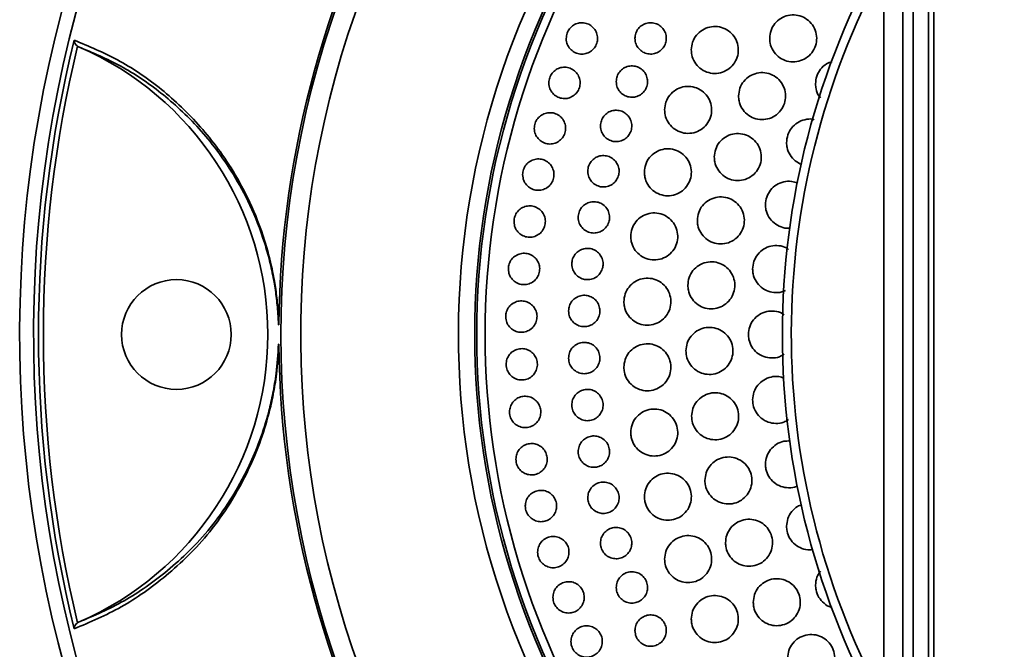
# Model space of a CAD drawing. Header units: millimetres. Extents: x 0 to 840, y -1 to 594.
# Tile 28 of 47: x 374 to 383, y 133 to 139. Entities that reach past the tile are written whole.
import ezdxf

# ---------------------------------------------------------------- set-up
doc = ezdxf.new("R2010")
doc.units = ezdxf.units.MM
doc.layers.get('0').update_dxf_attribs({"lineweight": 18})

msp = doc.modelspace()

# ---------------------------------------------------------------- linework, layer by layer
at = {"color": 8, "linetype": 'Continuous', "lineweight": 35}
for p, q in [((382.4583, 141.9503), (382.4583, 130.3503)), ((382.1793, 140.9652), (382.1793, 131.3355)), ((382.3602, 140.1947), (382.3602, 130.4307)), ((382.1779, 139.5338), (382.1779, 131.3654))]:
    msp.add_line(p, q, dxfattribs=at)
at = {"color": 7, "linetype": 'Continuous', "lineweight": 35}
for p, q in [((382.6063, 141.9503), (382.6063, 130.3503)), ((382.6566, 141.9503), (382.6566, 130.3503)), ((382.6066, 141.9003), (382.6066, 130.4003)), ((382.1773, 140.9456), (382.1773, 131.3551)), ((374.4701, 138.9046), (374.4606, 138.9098)), ((374.4606, 133.3908), (374.4701, 133.3961))]:
    msp.add_line(p, q, dxfattribs=at)
msp.add_circle((375.406, 136.1503), 0.525, dxfattribs=at)
for centre, radius, start, end in [((385.906, 136.1503), 9.5, 52.23356, 307.84841), ((385.906, 136.1503), 9.52, 120.56526, 179.43474), ((385.906, 136.1503), 7.625, 76.82653, 283.17347), ((385.906, 136.1503), 7.545, 78.36964, 281.63036), ((385.906, 136.1503), 12, 150, 307.58453), ((388.7063, 136.1503), 7.5, 150.52015, 209.47985), ((385.906, 136.1503), 11.82, 166.20743, 193.79257), ((385.906, 136.1503), 11.7734, 166.44463, 193.55537), ((373.281, 136.1503), 3, 293.35181, 66.64819), ((376.3869, 136.2396), 0.00464, 96.06582, 144.80967), ((376.3869, 136.061), 0.00464, 215.19033, 263.93418), ((385.906, 136.1503), 9.52, 180.56526, 239.43474)]:
    msp.add_arc(centre, radius, start, end, dxfattribs=at)
at = {"color": 8, "linetype": 'Continuous', "lineweight": 35}
for centre, radius, start, end in [((385.906, 136.1503), 7.6449, 76.44322, 283.55678), ((385.906, 136.1503), 9.3106, 135, 306.20358), ((385.906, 136.1503), 11.8667, 150, 306.74014), ((385.906, 136.1503), 7.8, 135, 286.53356), ((388.7063, 136.1503), 7.4141, 151.71601, 207.97895)]:
    msp.add_arc(centre, radius, start, end, dxfattribs=at)
at = {"color": 7, "linetype": 'Continuous', "lineweight": 35}
for points, knots in [([(381.085, 138.9866), (381.0876, 139.0119), (381.0929, 139.0624), (381.132, 139.1295), (381.1894, 139.1803), (381.2607, 139.2092), (381.3376, 139.2128), (381.4114, 139.1909), (381.4738, 139.1457), (381.5177, 139.0823), (381.5381, 139.008), (381.5328, 138.9312), (381.5024, 138.8605), (381.4503, 138.8039), (381.3824, 138.7677), (381.3064, 138.7559), (381.2307, 138.77), (381.1639, 138.8084), (381.1138, 138.8668), (381.0882, 138.9297), (381.0859, 138.9708), (381.085, 138.9866)], [0, 0, 0, 0, 0.0757, 0.151401, 0.227078, 0.302775, 0.378539, 0.454387, 0.530301, 0.606232, 0.682125, 0.757941, 0.833675, 0.909358, 0.985042, 1.060781, 1.136604, 1.212501, 1.288433, 1.364343, 1.411923, 1.411923, 1.411923, 1.411923]), ([(379.1373, 138.9843), (379.1389, 139.0012), (379.1422, 139.0348), (379.1678, 139.0797), (379.2057, 139.1139), (379.2531, 139.1336), (379.3043, 139.1365), (379.3536, 139.1224), (379.3956, 139.0926), (379.4252, 139.0506), (379.4393, 139.0011), (379.4362, 138.9499), (379.4163, 138.9026), (379.3819, 138.8646), (379.337, 138.84), (379.2864, 138.8318), (379.2358, 138.8407), (379.191, 138.8659), (379.1572, 138.9045), (379.1398, 138.9463), (379.138, 138.9738), (379.1373, 138.9843)], [0, 0, 0, 0, 0.0503954, 0.1007916, 0.1511783, 0.2016145, 0.2521439, 0.3027691, 0.3534523, 0.404128, 0.4547355, 0.5052433, 0.5556645, 0.6060489, 0.6564632, 0.7069613, 0.7575588, 0.80823, 0.8589153, 0.9095495, 0.9412822, 0.9412822, 0.9412822, 0.9412822]), ([(379.7957, 138.9856), (379.7974, 139.0024), (379.8009, 139.0361), (379.8268, 139.0808), (379.865, 139.1148), (379.9125, 139.1341), (379.9637, 139.1367), (380.0129, 139.1222), (380.0546, 139.0922), (380.084, 139.05), (380.0978, 139.0005), (380.0943, 138.9492), (380.0741, 138.9021), (380.0395, 138.8643), (379.9944, 138.84), (379.9437, 138.8321), (379.8933, 138.8413), (379.8486, 138.8668), (379.8151, 138.9057), (379.7979, 138.9476), (379.7963, 138.975), (379.7957, 138.9856)], [0, 0, 0, 0, 0.0504205, 0.1008417, 0.1512513, 0.2016975, 0.2522196, 0.3028238, 0.3534805, 0.404137, 0.4547403, 0.5052611, 0.5557061, 0.6061154, 0.6565448, 0.7070406, 0.7576208, 0.8082662, 0.8589291, 0.9095537, 0.9412822, 0.9412822, 0.9412822, 0.9412822]), ([(380.3349, 138.8749), (380.3375, 138.9001), (380.3426, 138.9506), (380.3814, 139.0178), (380.4386, 139.0689), (380.5098, 139.098), (380.5866, 139.102), (380.6605, 139.0804), (380.7231, 139.0354), (380.7673, 138.9722), (380.788, 138.898), (380.783, 138.8211), (380.7528, 138.7503), (380.701, 138.6935), (380.6333, 138.657), (380.5573, 138.645), (380.4816, 138.6588), (380.4145, 138.6969), (380.3643, 138.7551), (380.3384, 138.8179), (380.3359, 138.859), (380.3349, 138.8749)], [0, 0, 0, 0, 0.075664, 0.15133, 0.226976, 0.302663, 0.37844, 0.454321, 0.530272, 0.606228, 0.682123, 0.757917, 0.833615, 0.909263, 0.98493, 1.060676, 1.136526, 1.212461, 1.288423, 1.364343, 1.411923, 1.411923, 1.411923, 1.411923]), ([(374.4268, 138.9683), (374.5666, 138.91), (374.8462, 138.7933), (375.2426, 138.5288), (375.5537, 138.2399), (375.7866, 137.9601), (375.9527, 137.7163), (376.1118, 137.4274), (376.2278, 137.1342), (376.3014, 136.8738), (376.3392, 136.6991), (376.366, 136.5238), (376.3809, 136.3758), (376.3849, 136.2805), (376.3864, 136.2443)], [0, 0, 0, 0, 0.624307, 1.249031, 1.872661, 2.170525, 2.468283, 2.779171, 3.088903, 3.207861, 3.326614, 3.415888, 3.505001, 3.559648, 3.559648, 3.559648, 3.559648]), ([(374.4606, 138.9098), (374.4559, 138.9136), (374.4452, 138.9224), (374.433, 138.9418), (374.428, 138.9576), (374.4269, 138.967), (374.4268, 138.9682), (374.4268, 138.9683)], [0, 0, 0, 0, 0.01606549, 0.03683789, 0.06514558, 0.06915104, 0.06955191, 0.06955191, 0.06955191, 0.06955191]), ([(376.3831, 136.2423), (376.3816, 136.2778), (376.3777, 136.3713), (376.3629, 136.5163), (376.3364, 136.6881), (376.2992, 136.8591), (376.2264, 137.1146), (376.112, 137.4017), (375.9551, 137.6843), (375.7916, 137.9231), (375.5636, 138.1954), (375.2607, 138.4759), (374.8763, 138.733), (374.6055, 138.8474), (374.4701, 138.9046)], [0, 0, 0, 0, 0.052947, 0.13952, 0.226259, 0.342235, 0.458418, 0.762584, 1.067884, 1.361133, 1.654485, 2.260978, 2.868475, 3.475591, 3.475591, 3.475591, 3.475591]), ([(381.5241, 138.5494), (381.5264, 138.5747), (381.5311, 138.6254), (381.5698, 138.6922), (381.6217, 138.7419), (381.6643, 138.7567), (381.6829, 138.7631)], [0, 0, 0, 0, 0.0757054, 0.1514118, 0.2271007, 0.2859005, 0.2859005, 0.2859005, 0.2859005]), ([(378.9709, 138.5589), (378.9725, 138.5757), (378.9757, 138.6094), (379.0014, 138.6543), (379.0393, 138.6885), (379.0867, 138.7081), (379.1379, 138.7111), (379.1873, 138.6968), (379.2292, 138.667), (379.2588, 138.625), (379.2729, 138.5756), (379.2697, 138.5243), (379.2498, 138.4771), (379.2155, 138.4391), (379.1705, 138.4145), (379.1199, 138.4063), (379.0693, 138.4152), (379.0245, 138.4404), (378.9908, 138.4791), (378.9733, 138.5209), (378.9716, 138.5483), (378.9709, 138.5589)], [0, 0, 0, 0, 0.0503913, 0.1007825, 0.1511745, 0.201626, 0.2521746, 0.3028147, 0.3535019, 0.4041689, 0.4547585, 0.5052475, 0.5556566, 0.606042, 0.6564692, 0.7069857, 0.7576013, 0.8082798, 0.8589602, 0.9095786, 0.9412823, 0.9412823, 0.9412823, 0.9412823]), ([(379.6161, 138.5721), (379.6179, 138.589), (379.6213, 138.6226), (379.6472, 138.6674), (379.6853, 138.7014), (379.7328, 138.7208), (379.7841, 138.7234), (379.8333, 138.7089), (379.875, 138.6789), (379.9045, 138.6367), (379.9182, 138.5872), (379.9148, 138.536), (379.8947, 138.4888), (379.8601, 138.451), (379.8149, 138.4267), (379.7643, 138.4187), (379.7138, 138.4279), (379.6691, 138.4534), (379.6356, 138.4922), (379.6184, 138.5342), (379.6168, 138.5616), (379.6161, 138.5721)], [0, 0, 0, 0, 0.0504157, 0.1008319, 0.1512447, 0.2017038, 0.2522433, 0.3028614, 0.3535226, 0.4041722, 0.4547602, 0.5052639, 0.5556977, 0.6061067, 0.6565461, 0.7070587, 0.7576546, 0.8083082, 0.8589674, 0.9095788, 0.9412821, 0.9412821, 0.9412821, 0.9412821]), ([(380.7869, 138.4336), (380.7895, 138.4589), (380.7947, 138.5094), (380.8338, 138.5765), (380.8911, 138.6274), (380.9624, 138.6564), (381.0393, 138.6601), (381.1131, 138.6383), (381.1756, 138.5931), (381.2195, 138.5298), (381.2401, 138.4556), (381.2348, 138.3787), (381.2045, 138.308), (381.1525, 138.2513), (381.0847, 138.215), (381.0086, 138.2032), (380.933, 138.2172), (380.866, 138.2555), (380.8159, 138.3138), (380.7902, 138.3767), (380.7878, 138.4178), (380.7869, 138.4336)], [0, 0, 0, 0, 0.075688, 0.151376, 0.227053, 0.302769, 0.378561, 0.454435, 0.530361, 0.606286, 0.682155, 0.757942, 0.833653, 0.90933, 0.985028, 1.060794, 1.136645, 1.21256, 1.288491, 1.364382, 1.411923, 1.411923, 1.411923, 1.411923]), ([(381.571, 138.417), (381.5663, 138.4219), (381.5444, 138.4453), (381.5284, 138.4929), (381.5253, 138.5337), (381.5241, 138.5494)], [0, 0, 0, 0, 0.0203056, 0.0962292, 0.1437996, 0.1437996, 0.1437996, 0.1437996]), ([(380.0795, 138.301), (380.082, 138.3263), (380.0871, 138.3768), (380.1259, 138.444), (380.183, 138.4951), (380.2542, 138.5243), (380.3311, 138.5283), (380.405, 138.5067), (380.4676, 138.4617), (380.5118, 138.3985), (380.5326, 138.3243), (380.5276, 138.2475), (380.4975, 138.1767), (380.4457, 138.1198), (380.378, 138.0833), (380.302, 138.0713), (380.2262, 138.085), (380.1592, 138.1231), (380.1089, 138.1813), (380.083, 138.2441), (380.0805, 138.2852), (380.0795, 138.301)], [0, 0, 0, 0, 0.075654, 0.15131, 0.226961, 0.302672, 0.378482, 0.45439, 0.53035, 0.606294, 0.68216, 0.757922, 0.833598, 0.909244, 0.984931, 1.060708, 1.136589, 1.212539, 1.288495, 1.364391, 1.411923, 1.411923, 1.411923, 1.411923]), ([(378.8318, 138.1237), (378.8334, 138.1406), (378.8366, 138.1742), (378.8623, 138.2191), (378.9002, 138.2533), (378.9476, 138.273), (378.9989, 138.2759), (379.0482, 138.2616), (379.0901, 138.2318), (379.1197, 138.1898), (379.1338, 138.1403), (379.1306, 138.0891), (379.1107, 138.0418), (379.0763, 138.0039), (379.0313, 137.9793), (378.9807, 137.9711), (378.9302, 137.98), (378.8853, 138.0053), (378.8516, 138.044), (378.8342, 138.0858), (378.8324, 138.1132), (378.8318, 138.1237)], [0, 0, 0, 0, 0.0503892, 0.1007785, 0.1511769, 0.2016447, 0.2522131, 0.3028662, 0.3535544, 0.4042106, 0.4547819, 0.505253, 0.5556529, 0.6060409, 0.6564822, 0.7070186, 0.7576491, 0.8083338, 0.8590071, 0.9096085, 0.9412821, 0.9412821, 0.9412821, 0.9412821]), ([(379.4652, 138.1474), (379.4669, 138.1642), (379.4703, 138.1979), (379.4962, 138.2427), (379.5343, 138.2767), (379.5818, 138.2961), (379.633, 138.2988), (379.6823, 138.2843), (379.7241, 138.2543), (379.7535, 138.2121), (379.7673, 138.1626), (379.7639, 138.1114), (379.7438, 138.0642), (379.7092, 138.0264), (379.6641, 138.0021), (379.6134, 137.9941), (379.5629, 138.0033), (379.5182, 138.0287), (379.4847, 138.0675), (379.4675, 138.1094), (379.4659, 138.1368), (379.4652, 138.1474)], [0, 0, 0, 0, 0.0504132, 0.1008266, 0.1512444, 0.2017176, 0.2522746, 0.3029049, 0.3535685, 0.4042093, 0.454781, 0.5052683, 0.5556929, 0.6061036, 0.656555, 0.7070848, 0.7576955, 0.8083549, 0.8590085, 0.9096051, 0.9412821, 0.9412821, 0.9412821, 0.9412821]), ([(381.2464, 137.9865), (381.2488, 138.0118), (381.2536, 138.0624), (381.292, 138.1297), (381.349, 138.1815), (381.4197, 138.2094), (381.4775, 138.2172), (381.5067, 138.208), (381.5118, 138.2064)], [0, 0, 0, 0, 0.0757438, 0.1514881, 0.2272272, 0.3030005, 0.3788368, 0.3949231, 0.3949231, 0.3949231, 0.3949231]), ([(380.5551, 137.8497), (380.5576, 137.875), (380.5628, 137.9255), (380.6018, 137.9927), (380.6589, 138.0436), (380.7303, 138.0727), (380.8071, 138.0766), (380.881, 138.0548), (380.9435, 138.0097), (380.9876, 137.9465), (381.0082, 137.8722), (381.0031, 137.7954), (380.9728, 137.7247), (380.9209, 137.6679), (380.8531, 137.6315), (380.7771, 137.6196), (380.7014, 137.6335), (380.6344, 137.6717), (380.5842, 137.73), (380.5584, 137.7928), (380.556, 137.8339), (380.5551, 137.8497)], [0, 0, 0, 0, 0.075681, 0.151362, 0.227047, 0.302786, 0.378607, 0.454504, 0.530436, 0.606347, 0.68219, 0.757948, 0.833642, 0.90932, 0.985037, 1.060832, 1.136708, 1.212635, 1.288559, 1.364426, 1.411923, 1.411923, 1.411923, 1.411923]), ([(381.3913, 137.7778), (381.3698, 137.788), (381.3253, 137.8091), (381.2765, 137.8673), (381.2501, 137.9296), (381.2474, 137.9707), (381.2464, 137.9865)], [0, 0, 0, 0, 0.0709113, 0.1467536, 0.2225603, 0.2700327, 0.2700327, 0.2700327, 0.2700327]), ([(379.8854, 137.7036), (379.8879, 137.7288), (379.893, 137.7794), (379.9318, 137.8466), (379.9888, 137.8977), (380.0601, 137.927), (380.1369, 137.931), (380.2109, 137.9094), (380.2735, 137.8645), (380.3177, 137.8013), (380.3385, 137.7271), (380.3335, 137.6503), (380.3035, 137.5795), (380.2517, 137.5226), (380.184, 137.4861), (380.108, 137.474), (380.0322, 137.4877), (379.9651, 137.5258), (379.9148, 137.5839), (379.8889, 137.6467), (379.8864, 137.6878), (379.8854, 137.7036)], [0, 0, 0, 0, 0.075651, 0.151302, 0.226966, 0.302705, 0.378548, 0.454478, 0.530441, 0.606366, 0.682201, 0.757932, 0.833591, 0.909243, 0.984953, 1.060764, 1.136671, 1.212631, 1.288575, 1.364442, 1.411923, 1.411923, 1.411923, 1.411923]), ([(378.7205, 137.6806), (378.7222, 137.6975), (378.7254, 137.7312), (378.7511, 137.776), (378.789, 137.8102), (378.8365, 137.8298), (378.8877, 137.8327), (378.9371, 137.8185), (378.9789, 137.7886), (379.0085, 137.7466), (379.0225, 137.6971), (379.0193, 137.6459), (378.9994, 137.5987), (378.9651, 137.5607), (378.92, 137.5362), (378.8694, 137.5279), (378.8188, 137.5369), (378.774, 137.5622), (378.7403, 137.6009), (378.7229, 137.6427), (378.7212, 137.6701), (378.7205, 137.6806)], [0, 0, 0, 0, 0.0503899, 0.100779, 0.151187, 0.2016729, 0.2522594, 0.3029245, 0.3536116, 0.4042549, 0.4548067, 0.5052609, 0.5556532, 0.6060471, 0.6565045, 0.7070597, 0.7577056, 0.8083925, 0.8590563, 0.9096394, 0.9412822, 0.9412822, 0.9412822, 0.9412822]), ([(379.3436, 137.7133), (379.3453, 137.7302), (379.3487, 137.7638), (379.3746, 137.8086), (379.4126, 137.8427), (379.4601, 137.8621), (379.5114, 137.8648), (379.5607, 137.8504), (379.6024, 137.8204), (379.6319, 137.7782), (379.6457, 137.7288), (379.6423, 137.6776), (379.6223, 137.6304), (379.5877, 137.5925), (379.5426, 137.5682), (379.4919, 137.5601), (379.4414, 137.5693), (379.3967, 137.5947), (379.3632, 137.6335), (379.3459, 137.6754), (379.3443, 137.7028), (379.3436, 137.7133)], [0, 0, 0, 0, 0.0504127, 0.1008254, 0.1512511, 0.2017398, 0.2523131, 0.3029544, 0.3536183, 0.4042479, 0.4548027, 0.5052746, 0.555692, 0.6061066, 0.656572, 0.7071194, 0.7577432, 0.8084057, 0.8590517, 0.9096324, 0.9412821, 0.9412821, 0.9412821, 0.9412821]), ([(381.0445, 137.3922), (381.047, 137.4174), (381.0518, 137.468), (381.0904, 137.5354), (381.1473, 137.5868), (381.2183, 137.6158), (381.2908, 137.6218), (381.3338, 137.6063), (381.353, 137.5994)], [0, 0, 0, 0, 0.0756868, 0.1513735, 0.227068, 0.3028103, 0.3786191, 0.4393766, 0.4393766, 0.4393766, 0.4393766]), ([(379.2519, 137.272), (379.2536, 137.2888), (379.257, 137.3225), (379.2828, 137.3673), (379.3209, 137.4014), (379.3684, 137.4209), (379.4196, 137.4236), (379.4689, 137.4092), (379.5107, 137.3792), (379.5402, 137.3371), (379.554, 137.2876), (379.5507, 137.2364), (379.5306, 137.1892), (379.4961, 137.1513), (379.451, 137.127), (379.4003, 137.1189), (379.3498, 137.128), (379.3051, 137.1535), (379.2715, 137.1922), (379.2543, 137.2341), (379.2526, 137.2615), (379.2519, 137.272)], [0, 0, 0, 0, 0.0504147, 0.1008288, 0.1512636, 0.2017692, 0.2523587, 0.3030091, 0.35367, 0.4042873, 0.454825, 0.5052825, 0.5556948, 0.6061159, 0.6565964, 0.7071601, 0.7577962, 0.8084599, 0.859096, 0.9096602, 0.941282, 0.941282, 0.941282, 0.941282]), ([(380.3925, 137.2428), (380.3951, 137.2681), (380.4002, 137.3186), (380.439, 137.3858), (380.4962, 137.4369), (380.5675, 137.4661), (380.6443, 137.4701), (380.7183, 137.4483), (380.7808, 137.4033), (380.8249, 137.3401), (380.8456, 137.2659), (380.8406, 137.1891), (380.8104, 137.1183), (380.7586, 137.0615), (380.6909, 137.025), (380.6148, 137.013), (380.5391, 137.0268), (380.472, 137.065), (380.4218, 137.1232), (380.396, 137.186), (380.3935, 137.2271), (380.3925, 137.2428)], [0, 0, 0, 0, 0.075681, 0.151362, 0.22706, 0.302826, 0.378676, 0.454591, 0.530522, 0.606413, 0.682227, 0.757959, 0.833641, 0.909327, 0.985068, 1.060892, 1.136791, 1.212723, 1.288632, 1.364473, 1.411923, 1.411923, 1.411923, 1.411923]), ([(378.6376, 137.2314), (378.6393, 137.2482), (378.6425, 137.2819), (378.6683, 137.3268), (378.7062, 137.3609), (378.7536, 137.3806), (378.8049, 137.3834), (378.8542, 137.3691), (378.8961, 137.3392), (378.9257, 137.2972), (378.9396, 137.2477), (378.9364, 137.1965), (378.9165, 137.1493), (378.8821, 137.1114), (378.8371, 137.0869), (378.7864, 137.0786), (378.7359, 137.0877), (378.691, 137.113), (378.6574, 137.1517), (378.64, 137.1935), (378.6383, 137.2209), (378.6376, 137.2314)], [0, 0, 0, 0, 0.0503926, 0.1007844, 0.1512033, 0.2017077, 0.2523123, 0.3029866, 0.3536707, 0.4042989, 0.4548316, 0.50527, 0.5556576, 0.6060588, 0.6565332, 0.7071075, 0.7577655, 0.808454, 0.8591057, 0.9096702, 0.9412819, 0.9412819, 0.9412819, 0.9412819]), ([(381.2805, 137.1697), (381.2763, 137.169), (381.2473, 137.1636), (381.1919, 137.1783), (381.1249, 137.2143), (381.0743, 137.2728), (381.0482, 137.3353), (381.0456, 137.3764), (381.0445, 137.3922)], [0, 0, 0, 0, 0.0128411, 0.0887324, 0.1646575, 0.2405728, 0.3164389, 0.3639218, 0.3639218, 0.3639218, 0.3639218]), ([(379.7548, 137.0891), (379.7574, 137.1144), (379.7624, 137.1649), (379.8011, 137.2322), (379.8581, 137.2833), (379.9294, 137.3126), (380.0062, 137.3167), (380.0802, 137.2951), (380.1429, 137.2502), (380.1871, 137.1871), (380.2079, 137.1129), (380.203, 137.0361), (380.1729, 136.9653), (380.1212, 136.9084), (380.0536, 136.8718), (379.9775, 136.8596), (379.9017, 136.8733), (379.8346, 136.9114), (379.7843, 136.9695), (379.7584, 137.0323), (379.7558, 137.0733), (379.7548, 137.0891)], [0, 0, 0, 0, 0.075655, 0.151308, 0.22699, 0.30276, 0.378634, 0.454581, 0.530539, 0.606441, 0.682243, 0.757946, 0.833596, 0.90926, 0.984998, 1.060841, 1.136771, 1.212734, 1.288659, 1.364494, 1.411923, 1.411923, 1.411923, 1.411923]), ([(379.1906, 136.8254), (379.1923, 136.8423), (379.1956, 136.876), (379.2214, 136.9208), (379.2594, 136.9549), (379.3069, 136.9744), (379.3582, 136.9771), (379.4075, 136.9627), (379.4493, 136.9328), (379.4788, 136.8907), (379.4926, 136.8412), (379.4893, 136.79), (379.4693, 136.7428), (379.4348, 136.7049), (379.3897, 136.6805), (379.339, 136.6724), (379.2885, 136.6816), (379.2437, 136.707), (379.2102, 136.7457), (379.1929, 136.7876), (379.1912, 136.8149), (379.1906, 136.8254)], [0, 0, 0, 0, 0.0504188, 0.100837, 0.1512834, 0.2018057, 0.2524098, 0.3030674, 0.3537235, 0.4043268, 0.454847, 0.5052918, 0.5557013, 0.6061308, 0.656627, 0.7072078, 0.7578531, 0.8085158, 0.8591403, 0.9096876, 0.941282, 0.941282, 0.941282, 0.941282]), ([(380.922, 136.7766), (380.9245, 136.8019), (380.9294, 136.8525), (380.9681, 136.9198), (381.025, 136.971), (381.0964, 137.0007), (381.1725, 137.0038), (381.2322, 136.9905), (381.2587, 136.97), (381.2653, 136.965)], [0, 0, 0, 0, 0.0757157, 0.1514307, 0.2271659, 0.3029594, 0.3788188, 0.454723, 0.4794533, 0.4794533, 0.4794533, 0.4794533]), ([(378.5834, 136.7778), (378.585, 136.7946), (378.5883, 136.8283), (378.6141, 136.8732), (378.652, 136.9073), (378.6995, 136.9269), (378.7507, 136.9298), (378.8001, 136.9154), (378.8419, 136.8855), (378.8715, 136.8434), (378.8854, 136.794), (378.8822, 136.7428), (378.8622, 136.6956), (378.8278, 136.6577), (378.7828, 136.6332), (378.7321, 136.625), (378.6815, 136.634), (378.6367, 136.6594), (378.6031, 136.6981), (378.5858, 136.7399), (378.584, 136.7673), (378.5834, 136.7778)], [0, 0, 0, 0, 0.0503979, 0.1007942, 0.1512269, 0.2017508, 0.2523718, 0.303053, 0.3537309, 0.404343, 0.4548563, 0.5052809, 0.5556658, 0.6060774, 0.6565699, 0.7071624, 0.7578312, 0.8085178, 0.859156, 0.9097012, 0.941282, 0.941282, 0.941282, 0.941282]), ([(380.3015, 136.6212), (380.304, 136.6465), (380.3091, 136.697), (380.3478, 136.7643), (380.4049, 136.8154), (380.4762, 136.8447), (380.5531, 136.8488), (380.627, 136.8271), (380.6896, 136.7822), (380.7338, 136.719), (380.7546, 136.6449), (380.7496, 136.5681), (380.7196, 136.4973), (380.6678, 136.4404), (380.6001, 136.4038), (380.5241, 136.3917), (380.4483, 136.4054), (380.3812, 136.4435), (380.3309, 136.5017), (380.305, 136.5644), (380.3025, 136.6054), (380.3015, 136.6212)], [0, 0, 0, 0, 0.075688, 0.151374, 0.227091, 0.302886, 0.378762, 0.454689, 0.530612, 0.60648, 0.682265, 0.757975, 0.833651, 0.909351, 0.985119, 1.060971, 1.136888, 1.212818, 1.288708, 1.36452, 1.411923, 1.411923, 1.411923, 1.411923]), ([(381.2357, 136.5726), (381.2304, 136.5696), (381.2033, 136.5538), (381.1445, 136.5487), (381.0694, 136.5608), (381.0021, 136.5992), (380.9517, 136.6571), (380.9257, 136.7198), (380.9231, 136.7608), (380.922, 136.7766)], [0, 0, 0, 0, 0.0183044, 0.094149, 0.170047, 0.2459627, 0.3218516, 0.3976814, 0.4451146, 0.4451146, 0.4451146, 0.4451146]), ([(379.6892, 136.4644), (379.6917, 136.4897), (379.6967, 136.5402), (379.7354, 136.6075), (379.7924, 136.6587), (379.8637, 136.688), (379.9405, 136.6922), (380.0145, 136.6706), (380.0772, 136.6257), (380.1214, 136.5625), (380.1422, 136.4884), (380.1373, 136.4116), (380.1074, 136.3408), (380.0556, 136.2839), (379.988, 136.2472), (379.912, 136.2351), (379.8361, 136.2487), (379.769, 136.2868), (379.7187, 136.3449), (379.6927, 136.4076), (379.6902, 136.4486), (379.6892, 136.4644)], [0, 0, 0, 0, 0.075664, 0.151327, 0.227032, 0.302835, 0.378736, 0.454695, 0.530642, 0.606515, 0.682285, 0.757965, 0.833612, 0.909293, 0.985063, 1.060937, 1.136884, 1.212842, 1.288744, 1.364546, 1.411923, 1.411923, 1.411923, 1.411923]), ([(379.1598, 136.3757), (379.1615, 136.3926), (379.1648, 136.4263), (379.1906, 136.4711), (379.2286, 136.5052), (379.2761, 136.5248), (379.3274, 136.5275), (379.3767, 136.5131), (379.4185, 136.4832), (379.448, 136.4411), (379.4619, 136.3917), (379.4586, 136.3405), (379.4386, 136.2933), (379.4041, 136.2554), (379.359, 136.2309), (379.3084, 136.2228), (379.2578, 136.2319), (379.213, 136.2573), (379.1795, 136.296), (379.1622, 136.3379), (379.1605, 136.3652), (379.1598, 136.3757)], [0, 0, 0, 0, 0.050425, 0.100849, 0.1513087, 0.2018484, 0.2524671, 0.3031283, 0.3537779, 0.4043656, 0.4548689, 0.5053025, 0.5557115, 0.6061514, 0.6566644, 0.7072608, 0.757914, 0.8085738, 0.8591847, 0.9097147, 0.9412821, 0.9412821, 0.9412821, 0.9412821]), ([(378.558, 136.3217), (378.5597, 136.3385), (378.563, 136.3722), (378.5887, 136.417), (378.6267, 136.4512), (378.6742, 136.4708), (378.7255, 136.4736), (378.7748, 136.4592), (378.8166, 136.4293), (378.8462, 136.3872), (378.86, 136.3378), (378.8568, 136.2866), (378.8368, 136.2394), (378.8024, 136.2014), (378.7573, 136.177), (378.7067, 136.1688), (378.6561, 136.1779), (378.6113, 136.2033), (378.5777, 136.242), (378.5604, 136.2838), (378.5587, 136.3112), (378.558, 136.3217)], [0, 0, 0, 0, 0.0504053, 0.1008091, 0.1512558, 0.2017994, 0.2524361, 0.3031218, 0.3537918, 0.4043864, 0.4548806, 0.505293, 0.5556776, 0.6061014, 0.6566131, 0.7072228, 0.7579005, 0.8085826, 0.8592052, 0.9097308, 0.9412817, 0.9412817, 0.9412817, 0.9412817]), ([(380.881, 136.1503), (380.8835, 136.1756), (380.8884, 136.2262), (380.9272, 136.2935), (380.9842, 136.3446), (381.0557, 136.3743), (381.1317, 136.3772), (381.1912, 136.364), (381.2176, 136.3436), (381.2239, 136.3387)], [0, 0, 0, 0, 0.0757231, 0.151445, 0.2271978, 0.3030159, 0.3788944, 0.4548027, 0.4788612, 0.4788612, 0.4788612, 0.4788612]), ([(380.2833, 135.9932), (380.2857, 136.0185), (380.2907, 136.069), (380.3294, 136.1364), (380.3864, 136.1876), (380.4577, 136.2169), (380.5346, 136.2211), (380.6086, 136.1995), (380.6712, 136.1546), (380.7155, 136.0915), (380.7363, 136.0174), (380.7314, 135.9406), (380.7015, 135.8698), (380.6498, 135.8129), (380.5821, 135.7762), (380.5061, 135.764), (380.4302, 135.7776), (380.3631, 135.8157), (380.3128, 135.8738), (380.2868, 135.9365), (380.2843, 135.9774), (380.2833, 135.9932)], [0, 0, 0, 0, 0.0757, 0.151399, 0.22714, 0.302964, 0.378862, 0.454795, 0.530704, 0.606545, 0.682301, 0.757994, 0.833672, 0.909391, 0.985188, 1.061066, 1.136994, 1.212916, 1.288782, 1.364564, 1.411923, 1.411923, 1.411923, 1.411923]), ([(381.2237, 135.9618), (381.209, 135.9527), (381.1727, 135.9302), (381.1034, 135.9216), (381.028, 135.9346), (380.9608, 135.9728), (380.9105, 136.0309), (380.8845, 136.0936), (380.882, 136.1346), (380.881, 136.1503)], [0, 0, 0, 0, 0.0517143, 0.1275528, 0.2034336, 0.279314, 0.3551524, 0.4309255, 0.4782987, 0.4782987, 0.4782987, 0.4782987]), ([(376.3864, 136.0564), (376.3864, 136.0563), (376.3833, 135.9579), (376.3692, 135.7883), (376.3339, 135.5736), (376.2819, 135.3464), (376.2049, 135.1046), (376.0802, 134.8143), (375.9212, 134.5253), (375.7259, 134.2537), (375.521, 134.0303), (375.2422, 133.7805), (374.8828, 133.5255), (374.5788, 133.3968), (374.4268, 133.3324)], [0, 0, 0, 0, 0.000249, 0.147897, 0.258889, 0.370136, 0.583256, 0.797003, 1.146655, 1.497591, 1.849615, 2.200756, 2.880273, 3.559952, 3.559952, 3.559952, 3.559952]), ([(374.4701, 133.3961), (374.6166, 133.4588), (374.9095, 133.5843), (375.2578, 133.8311), (375.5296, 134.0734), (375.7315, 134.292), (375.924, 134.558), (376.0808, 134.8413), (376.2039, 135.1257), (376.2798, 135.3624), (376.3313, 135.5852), (376.3661, 135.7953), (376.38, 135.9617), (376.3831, 136.0582), (376.3831, 136.0584)], [0, 0, 0, 0, 0.657542, 1.31494, 1.660777, 2.007461, 2.353092, 2.697491, 2.907019, 3.115927, 3.224348, 3.33251, 3.475696, 3.475936, 3.475936, 3.475936, 3.475936]), ([(378.5616, 135.8648), (378.5633, 135.8817), (378.5666, 135.9154), (378.5924, 135.9602), (378.6304, 135.9943), (378.6779, 136.0139), (378.7292, 136.0167), (378.7785, 136.0023), (378.8203, 135.9723), (378.8498, 135.9302), (378.8637, 135.8808), (378.8604, 135.8296), (378.8404, 135.7825), (378.806, 135.7445), (378.7609, 135.7201), (378.7102, 135.7119), (378.6596, 135.7211), (378.6148, 135.7465), (378.5813, 135.7852), (378.564, 135.827), (378.5623, 135.8543), (378.5616, 135.8648)], [0, 0, 0, 0, 0.0504147, 0.1008281, 0.1512912, 0.2018541, 0.2525046, 0.3031924, 0.3538519, 0.404428, 0.4549042, 0.5053064, 0.5556937, 0.6061307, 0.656662, 0.7072886, 0.7579715, 0.8086473, 0.8592531, 0.9097597, 0.9412818, 0.9412818, 0.9412818, 0.9412818]), ([(379.1598, 135.925), (379.1615, 135.9418), (379.1648, 135.9755), (379.1906, 136.0204), (379.2285, 136.0545), (379.276, 136.0741), (379.3273, 136.0769), (379.3767, 136.0625), (379.4185, 136.0326), (379.448, 135.9905), (379.4618, 135.9411), (379.4586, 135.8899), (379.4386, 135.8427), (379.4042, 135.8048), (379.3591, 135.7803), (379.3084, 135.7721), (379.2578, 135.7812), (379.2131, 135.8066), (379.1795, 135.8453), (379.1622, 135.8871), (379.1605, 135.9145), (379.1598, 135.925)], [0, 0, 0, 0, 0.0504333, 0.1008654, 0.1513389, 0.2018962, 0.2525273, 0.3031909, 0.3538315, 0.404403, 0.4548899, 0.5053142, 0.555725, 0.6061773, 0.656707, 0.707318, 0.7579772, 0.8086314, 0.8592274, 0.9097402, 0.941282, 0.941282, 0.941282, 0.941282]), ([(379.6892, 135.8363), (379.6917, 135.8615), (379.6966, 135.9121), (379.7353, 135.9794), (379.7923, 136.0306), (379.8636, 136.06), (379.9405, 136.0641), (380.0145, 136.0425), (380.0772, 135.9977), (380.1214, 135.9346), (380.1422, 135.8604), (380.1374, 135.7837), (380.1074, 135.7128), (380.0557, 135.6559), (379.9881, 135.6192), (379.912, 135.607), (379.8362, 135.6207), (379.769, 135.6587), (379.7187, 135.7168), (379.6928, 135.7795), (379.6902, 135.8205), (379.6892, 135.8363)], [0, 0, 0, 0, 0.07568, 0.151358, 0.22709, 0.302926, 0.378852, 0.454814, 0.530744, 0.606587, 0.682325, 0.757988, 0.833637, 0.909342, 0.985145, 1.061046, 1.137005, 1.212952, 1.288826, 1.364595, 1.411923, 1.411923, 1.411923, 1.411923]), ([(380.922, 135.5241), (380.9246, 135.5494), (380.9296, 135.5999), (380.9684, 135.6672), (381.0256, 135.7185), (381.0967, 135.747), (381.1665, 135.753), (381.207, 135.7385), (381.2235, 135.7325)], [0, 0, 0, 0, 0.0757082, 0.1514151, 0.2271617, 0.3029747, 0.3788393, 0.4313842, 0.4313842, 0.4313842, 0.4313842]), ([(379.1906, 135.4752), (379.1922, 135.4921), (379.1955, 135.5258), (379.2213, 135.5707), (379.2592, 135.6048), (379.3067, 135.6245), (379.358, 135.6273), (379.4074, 135.6129), (379.4492, 135.583), (379.4787, 135.541), (379.4926, 135.4916), (379.4894, 135.4404), (379.4695, 135.3932), (379.435, 135.3552), (379.3899, 135.3307), (379.3392, 135.3225), (379.2887, 135.3316), (379.2439, 135.357), (379.2103, 135.3957), (379.193, 135.4375), (379.1912, 135.4648), (379.1906, 135.4752)], [0, 0, 0, 0, 0.0504436, 0.1008856, 0.1513752, 0.2019484, 0.2525901, 0.3032537, 0.3538834, 0.4044378, 0.4549094, 0.5053265, 0.5557415, 0.6062076, 0.6567544, 0.707379, 0.7580421, 0.8086874, 0.859268, 0.9097641, 0.9412818, 0.9412818, 0.9412818, 0.9412818]), ([(378.5942, 135.4092), (378.5959, 135.426), (378.5992, 135.4597), (378.625, 135.5045), (378.6631, 135.5387), (378.7106, 135.5582), (378.7619, 135.561), (378.8112, 135.5465), (378.853, 135.5165), (378.8824, 135.4744), (378.8963, 135.425), (378.893, 135.3739), (378.873, 135.3267), (378.8385, 135.2888), (378.7934, 135.2643), (378.7427, 135.2562), (378.6921, 135.2654), (378.6473, 135.2908), (378.6138, 135.3296), (378.5966, 135.3714), (378.5949, 135.3987), (378.5942, 135.4092)], [0, 0, 0, 0, 0.0504263, 0.1008506, 0.1513323, 0.2019134, 0.2525754, 0.3032637, 0.3539103, 0.4044675, 0.4549262, 0.5053204, 0.5557124, 0.6061652, 0.6567153, 0.7073568, 0.7580445, 0.8087107, 0.859299, 0.9097866, 0.9412819, 0.9412819, 0.9412819, 0.9412819]), ([(380.338, 135.3673), (380.3404, 135.3926), (380.3453, 135.4432), (380.3839, 135.5106), (380.4409, 135.5619), (380.5122, 135.5913), (380.5891, 135.5955), (380.6631, 135.574), (380.7258, 135.5292), (380.7701, 135.4662), (380.791, 135.3921), (380.7862, 135.3153), (380.7564, 135.2445), (380.7047, 135.1874), (380.6371, 135.1507), (380.561, 135.1384), (380.4852, 135.152), (380.418, 135.19), (380.3676, 135.248), (380.3416, 135.3106), (380.339, 135.3516), (380.338, 135.3673)], [0, 0, 0, 0, 0.075719, 0.151435, 0.227203, 0.303055, 0.378971, 0.454902, 0.530792, 0.606604, 0.682334, 0.758016, 0.833702, 0.909445, 0.985271, 1.061172, 1.137104, 1.213012, 1.288851, 1.364604, 1.411923, 1.411923, 1.411923, 1.411923]), ([(379.7548, 135.2115), (379.7573, 135.2368), (379.7622, 135.2874), (379.8009, 135.3547), (379.8579, 135.406), (379.9292, 135.4354), (380.0061, 135.4395), (380.0801, 135.418), (380.1428, 135.3731), (380.187, 135.31), (380.2079, 135.2359), (380.203, 135.1592), (380.1731, 135.0883), (380.1214, 135.0314), (380.0538, 134.9947), (379.9777, 134.9824), (379.9019, 134.9961), (379.8347, 135.0341), (379.7844, 135.0922), (379.7584, 135.1549), (379.7558, 135.1958), (379.7548, 135.2115)], [0, 0, 0, 0, 0.075701, 0.1514, 0.227163, 0.30303, 0.378974, 0.454934, 0.530841, 0.606651, 0.682361, 0.758012, 0.833672, 0.909404, 0.98524, 1.061165, 1.137128, 1.213058, 1.288901, 1.364639, 1.411922, 1.411922, 1.411922, 1.411922]), ([(381.2656, 135.3357), (381.2505, 135.3264), (381.2138, 135.3037), (381.1441, 135.295), (381.0687, 135.3082), (381.0016, 135.3465), (380.9514, 135.4046), (380.9255, 135.4673), (380.923, 135.5083), (380.922, 135.5241)], [0, 0, 0, 0, 0.0529536, 0.1288156, 0.2047039, 0.280575, 0.3563915, 0.4321414, 0.4794788, 0.4794788, 0.4794788, 0.4794788]), ([(379.2519, 135.0287), (379.2536, 135.0455), (379.2568, 135.0792), (379.2826, 135.1241), (379.3205, 135.1583), (379.368, 135.178), (379.4193, 135.1808), (379.4687, 135.1665), (379.5105, 135.1366), (379.54, 135.0945), (379.5539, 135.0452), (379.5508, 134.994), (379.5309, 134.9468), (379.4965, 134.9088), (379.4514, 134.8843), (379.4007, 134.8761), (379.3501, 134.8851), (379.3053, 134.9105), (379.2717, 134.9491), (379.2544, 134.9909), (379.2526, 135.0182), (379.2519, 135.0287)], [0, 0, 0, 0, 0.0504554, 0.100909, 0.1514148, 0.2020049, 0.2526549, 0.3033162, 0.3539332, 0.4044703, 0.4549275, 0.5053397, 0.5557611, 0.6062417, 0.6568062, 0.7074425, 0.7581062, 0.8087421, 0.859306, 0.9097858, 0.9412815, 0.9412815, 0.9412815, 0.9412815]), ([(378.6557, 134.9565), (378.6573, 134.9733), (378.6607, 135.007), (378.6865, 135.0519), (378.7246, 135.086), (378.7721, 135.1055), (378.8234, 135.1082), (378.8728, 135.0937), (378.9145, 135.0637), (378.9439, 135.0216), (378.9577, 134.9722), (378.9544, 134.9211), (378.9344, 134.8739), (378.8999, 134.836), (378.8548, 134.8116), (378.804, 134.8035), (378.7534, 134.8127), (378.7087, 134.8381), (378.6752, 134.8769), (378.658, 134.9187), (378.6563, 134.946), (378.6557, 134.9565)], [0, 0, 0, 0, 0.0504397, 0.100877, 0.1513764, 0.2019762, 0.252648, 0.3033335, 0.353966, 0.4045039, 0.4549466, 0.5053351, 0.5557344, 0.6062044, 0.6567736, 0.7074285, 0.7581172, 0.8087722, 0.8593419, 0.9098115, 0.9412821, 0.9412821, 0.9412821, 0.9412821]), ([(381.0445, 134.9085), (381.0471, 134.9338), (381.0522, 134.9843), (381.0911, 135.0517), (381.1483, 135.1022), (381.2149, 135.1315), (381.2605, 135.1309), (381.2807, 135.1307)], [0, 0, 0, 0, 0.0757155, 0.1514293, 0.2271884, 0.3030121, 0.3634581, 0.3634581, 0.3634581, 0.3634581]), ([(380.465, 134.752), (380.4674, 134.7773), (380.4722, 134.8279), (380.5108, 134.8954), (380.5677, 134.9467), (380.6389, 134.9763), (380.7158, 134.9806), (380.7899, 134.9591), (380.8526, 134.9144), (380.897, 134.8514), (380.9179, 134.7774), (380.9133, 134.7006), (380.8835, 134.6297), (380.8319, 134.5726), (380.7643, 134.5358), (380.6882, 134.5234), (380.6124, 134.5369), (380.5452, 134.5748), (380.4948, 134.6328), (380.4687, 134.6954), (380.466, 134.7363), (380.465, 134.752)], [0, 0, 0, 0, 0.075741, 0.15148, 0.227277, 0.303155, 0.379083, 0.455005, 0.530871, 0.606654, 0.682362, 0.758039, 0.833739, 0.90951, 0.985365, 1.061282, 1.137212, 1.2131, 1.288909, 1.364638, 1.411923, 1.411923, 1.411923, 1.411923]), ([(381.3524, 134.7007), (381.3488, 134.6987), (381.3231, 134.6841), (381.2659, 134.68), (381.191, 134.6923), (381.1238, 134.731), (381.0737, 134.7891), (381.048, 134.8518), (381.0455, 134.8928), (381.0445, 134.9085)], [0, 0, 0, 0, 0.0126606, 0.0885869, 0.1645229, 0.2404249, 0.3162641, 0.3920397, 0.4393772, 0.4393772, 0.4393772, 0.4393772]), ([(379.8854, 134.5971), (379.8879, 134.6224), (379.8928, 134.673), (379.9314, 134.7403), (379.9884, 134.7916), (380.0597, 134.8211), (380.1366, 134.8252), (380.2107, 134.8037), (380.2733, 134.7588), (380.3176, 134.6958), (380.3384, 134.6217), (380.3336, 134.545), (380.3037, 134.4741), (380.2521, 134.4171), (380.1844, 134.3804), (380.1083, 134.3681), (380.0325, 134.3818), (379.9653, 134.4198), (379.915, 134.4778), (379.889, 134.5405), (379.8864, 134.5814), (379.8854, 134.5971)], [0, 0, 0, 0, 0.075727, 0.151451, 0.227247, 0.303142, 0.379099, 0.455049, 0.530929, 0.606706, 0.682392, 0.758038, 0.833715, 0.909477, 0.985344, 1.061288, 1.137248, 1.213156, 1.288966, 1.364676, 1.411922, 1.411922, 1.411922, 1.411922]), ([(379.3436, 134.5873), (379.3453, 134.6042), (379.3485, 134.6379), (379.3742, 134.6828), (379.4122, 134.7171), (379.4596, 134.7367), (379.5109, 134.7396), (379.5603, 134.7253), (379.6021, 134.6954), (379.6317, 134.6534), (379.6456, 134.604), (379.6425, 134.5529), (379.6226, 134.5056), (379.5882, 134.4676), (379.5431, 134.443), (379.4924, 134.4348), (379.4418, 134.4439), (379.397, 134.4692), (379.3634, 134.5079), (379.3461, 134.5496), (379.3443, 134.5769), (379.3436, 134.5873)], [0, 0, 0, 0, 0.0504689, 0.1009354, 0.1514583, 0.2020635, 0.2527203, 0.3033767, 0.3539795, 0.4044995, 0.4549441, 0.5053535, 0.5557833, 0.6062799, 0.6568611, 0.7075067, 0.7581694, 0.808794, 0.8593405, 0.9098057, 0.9412817, 0.9412817, 0.9412817, 0.9412817]), ([(378.7457, 134.5086), (378.7474, 134.5255), (378.7507, 134.5592), (378.7766, 134.604), (378.8146, 134.6381), (378.8622, 134.6576), (378.9135, 134.6603), (378.9629, 134.6458), (379.0046, 134.6157), (379.034, 134.5736), (379.0477, 134.5242), (379.0444, 134.4731), (379.0244, 134.4259), (378.9899, 134.388), (378.9447, 134.3636), (378.8939, 134.3556), (378.8434, 134.3648), (378.7986, 134.3903), (378.7652, 134.4291), (378.748, 134.4709), (378.7463, 134.4981), (378.7457, 134.5086)], [0, 0, 0, 0, 0.0504547, 0.100907, 0.1514252, 0.2020421, 0.2527222, 0.3034017, 0.3540183, 0.404537, 0.4549652, 0.5053506, 0.5557594, 0.6062468, 0.6568351, 0.707501, 0.7581878, 0.8088301, 0.8593802, 0.9098332, 0.9412816, 0.9412816, 0.9412816, 0.9412816]), ([(381.2464, 134.3142), (381.2489, 134.3396), (381.254, 134.3903), (381.2933, 134.4566), (381.3413, 134.503), (381.3788, 134.5161), (381.3925, 134.5208)], [0, 0, 0, 0, 0.0757434, 0.1514846, 0.2272744, 0.2703775, 0.2703775, 0.2703775, 0.2703775]), ([(380.6625, 134.1556), (380.6649, 134.181), (380.6696, 134.2316), (380.7081, 134.2991), (380.765, 134.3505), (380.8362, 134.3801), (380.9131, 134.3845), (380.9872, 134.3631), (381.05, 134.3185), (381.0944, 134.2556), (381.1154, 134.1816), (381.1109, 134.1048), (381.0812, 134.0338), (381.0296, 133.9767), (380.962, 133.9398), (380.886, 133.9273), (380.8101, 133.9408), (380.7429, 133.9786), (380.6924, 134.0365), (380.6663, 134.099), (380.6636, 134.1399), (380.6625, 134.1556)], [0, 0, 0, 0, 0.075767, 0.151532, 0.227358, 0.303258, 0.379191, 0.455099, 0.530938, 0.606692, 0.682384, 0.758062, 0.833783, 0.909582, 0.985462, 1.06139, 1.137312, 1.213176, 1.288955, 1.364662, 1.411922, 1.411922, 1.411922, 1.411922]), ([(381.4967, 134.0929), (381.4872, 134.091), (381.4528, 134.0843), (381.3922, 134.0992), (381.3255, 134.1363), (381.2754, 134.1949), (381.2497, 134.2575), (381.2473, 134.2985), (381.2464, 134.3142)], [0, 0, 0, 0, 0.028977, 0.1048896, 0.1807546, 0.2565528, 0.3322946, 0.379601, 0.379601, 0.379601, 0.379601]), ([(378.8639, 134.0673), (378.8656, 134.0842), (378.869, 134.1179), (378.8949, 134.1627), (378.933, 134.1968), (378.9805, 134.2163), (379.0319, 134.219), (379.0812, 134.2044), (379.1229, 134.1744), (379.1523, 134.1322), (379.166, 134.0828), (379.1626, 134.0317), (379.1426, 133.9845), (379.108, 133.9466), (379.0629, 133.9223), (379.0121, 133.9143), (378.9615, 133.9235), (378.9168, 133.949), (378.8834, 133.9878), (378.8662, 134.0296), (378.8646, 134.0569), (378.8639, 134.0673)], [0, 0, 0, 0, 0.0504709, 0.1009392, 0.1514772, 0.2021093, 0.2527942, 0.3034664, 0.3540662, 0.4045655, 0.454981, 0.5053656, 0.5557856, 0.606292, 0.6568979, 0.707573, 0.7582564, 0.8088839, 0.8594147, 0.9098521, 0.9412813, 0.9412813, 0.9412813, 0.9412813]), ([(379.4652, 134.1533), (379.4668, 134.1702), (379.47, 134.2039), (379.4957, 134.2488), (379.5337, 134.2831), (379.5812, 134.3028), (379.6325, 134.3056), (379.6819, 134.2913), (379.7237, 134.2615), (379.7532, 134.2195), (379.7672, 134.1701), (379.7641, 134.119), (379.7442, 134.0717), (379.7099, 134.0337), (379.6648, 134.0091), (379.614, 134.0009), (379.5634, 134.0099), (379.5186, 134.0352), (379.485, 134.0738), (379.4677, 134.1156), (379.4659, 134.1428), (379.4652, 134.1533)], [0, 0, 0, 0, 0.0504833, 0.1009646, 0.1515047, 0.2021233, 0.2527853, 0.3034347, 0.354022, 0.4045249, 0.4549583, 0.5053673, 0.5558075, 0.606321, 0.6569178, 0.7075715, 0.7582305, 0.8088418, 0.859371, 0.9098224, 0.9412818, 0.9412818, 0.9412818, 0.9412818]), ([(380.0795, 133.9997), (380.0819, 134.025), (380.0868, 134.0756), (380.1254, 134.143), (380.1824, 134.1943), (380.2537, 134.2237), (380.3307, 134.228), (380.4047, 134.2064), (380.4674, 134.1616), (380.5116, 134.0986), (380.5325, 134.0245), (380.5277, 133.9478), (380.4979, 133.8769), (380.4462, 133.8199), (380.3785, 133.7831), (380.3024, 133.7708), (380.2266, 133.7845), (380.1594, 133.8225), (380.1091, 133.8805), (380.0831, 133.9431), (380.0805, 133.984), (380.0795, 133.9997)], [0, 0, 0, 0, 0.075756, 0.151509, 0.227337, 0.303258, 0.37922, 0.455154, 0.531004, 0.606749, 0.682416, 0.758064, 0.833763, 0.909558, 0.985454, 1.06141, 1.13736, 1.213241, 1.289018, 1.364704, 1.411922, 1.411922, 1.411922, 1.411922]), ([(379.6161, 133.7286), (379.6177, 133.7454), (379.6209, 133.7792), (379.6466, 133.8241), (379.6845, 133.8584), (379.732, 133.8781), (379.7833, 133.881), (379.8327, 133.8667), (379.8746, 133.8369), (379.9041, 133.7949), (379.9181, 133.7456), (379.915, 133.6944), (379.8952, 133.6472), (379.8608, 133.6091), (379.8157, 133.5845), (379.765, 133.5762), (379.7144, 133.5852), (379.6696, 133.6105), (379.636, 133.6491), (379.6186, 133.6908), (379.6168, 133.7181), (379.6161, 133.7286)], [0, 0, 0, 0, 0.0504989, 0.1009956, 0.1515528, 0.2021844, 0.252848, 0.3034881, 0.3540592, 0.4045459, 0.45497, 0.5053808, 0.5558334, 0.606364, 0.6569753, 0.7076348, 0.7582884, 0.8088841, 0.8593965, 0.9098359, 0.9412816, 0.9412816, 0.9412816, 0.9412816]), ([(381.5241, 133.7513), (381.5263, 133.7769), (381.5305, 133.8254), (381.5575, 133.8658), (381.5702, 133.885)], [0, 0, 0, 0, 0.0756912, 0.1437173, 0.1437173, 0.1437173, 0.1437173]), ([(379.0099, 133.6345), (379.0116, 133.6513), (379.015, 133.685), (379.0409, 133.7299), (379.079, 133.7639), (379.1266, 133.7834), (379.178, 133.786), (379.2273, 133.7714), (379.269, 133.7414), (379.2983, 133.6992), (379.312, 133.6498), (379.3086, 133.5987), (379.2885, 133.5516), (379.254, 133.5137), (379.2088, 133.4893), (379.158, 133.4813), (379.1074, 133.4906), (379.0627, 133.5162), (379.0293, 133.555), (379.0122, 133.5968), (379.0106, 133.624), (379.0099, 133.6345)], [0, 0, 0, 0, 0.0504881, 0.1009736, 0.1515309, 0.2021777, 0.2528656, 0.3035281, 0.3541091, 0.4045903, 0.4549948, 0.5053812, 0.5558147, 0.6063403, 0.6569629, 0.7076445, 0.7583217, 0.808933, 0.8594442, 0.9098677, 0.9412811, 0.9412811, 0.9412811, 0.9412811]), ([(380.9279, 133.5862), (380.9302, 133.6115), (380.9349, 133.6622), (380.9733, 133.7297), (381.0302, 133.7813), (381.1014, 133.8109), (381.1783, 133.8154), (381.2524, 133.7941), (381.3152, 133.7495), (381.3596, 133.6867), (381.3808, 133.6127), (381.3763, 133.5359), (381.3467, 133.4649), (381.2952, 133.4077), (381.2277, 133.3707), (381.1516, 133.3582), (381.0757, 133.3716), (381.0085, 133.4093), (380.9579, 133.4671), (380.9318, 133.5296), (380.929, 133.5705), (380.9279, 133.5862)], [0, 0, 0, 0, 0.075795, 0.151588, 0.227442, 0.303359, 0.37929, 0.455178, 0.530988, 0.606717, 0.682398, 0.758085, 0.833829, 0.909658, 0.98556, 1.061492, 1.137399, 1.213236, 1.288987, 1.364678, 1.411922, 1.411922, 1.411922, 1.411922]), ([(381.6838, 133.5369), (381.6796, 133.5376), (381.6505, 133.5424), (381.6032, 133.575), (381.5529, 133.6315), (381.5274, 133.6947), (381.525, 133.7356), (381.5241, 133.7513)], [0, 0, 0, 0, 0.0129102, 0.0887958, 0.1646149, 0.2403891, 0.2877129, 0.2877129, 0.2877129, 0.2877129]), ([(380.3349, 133.4258), (380.3374, 133.4511), (380.3422, 133.5017), (380.3808, 133.5692), (380.4378, 133.6205), (380.5091, 133.65), (380.5861, 133.6542), (380.6601, 133.6327), (380.7227, 133.5879), (380.767, 133.5249), (380.7879, 133.4509), (380.7832, 133.3741), (380.7534, 133.3032), (380.7017, 133.2462), (380.634, 133.2094), (380.5579, 133.1971), (380.4821, 133.2107), (380.4149, 133.2487), (380.3646, 133.3067), (380.3386, 133.3692), (380.336, 133.4101), (380.3349, 133.4258)], [0, 0, 0, 0, 0.075787, 0.151571, 0.227431, 0.303372, 0.379333, 0.455246, 0.531063, 0.606779, 0.682432, 0.75809, 0.833815, 0.909643, 0.985563, 1.061525, 1.13746, 1.21331, 1.289056, 1.364723, 1.411922, 1.411922, 1.411922, 1.411922]), ([(379.7957, 133.3151), (379.7973, 133.332), (379.8004, 133.3657), (379.8261, 133.4107), (379.864, 133.445), (379.9115, 133.4648), (379.9628, 133.4677), (380.0122, 133.4534), (380.0541, 133.4236), (380.0836, 133.3816), (380.0976, 133.3323), (380.0946, 133.2812), (380.0748, 133.2339), (380.0404, 133.1958), (379.9953, 133.1712), (379.9446, 133.1629), (379.894, 133.1719), (379.8492, 133.1971), (379.8156, 133.2357), (379.7982, 133.2774), (379.7964, 133.3046), (379.7957, 133.3151)], [0, 0, 0, 0, 0.0505151, 0.1010279, 0.1516021, 0.2022438, 0.2529076, 0.3035369, 0.3540909, 0.4045622, 0.4549792, 0.5053943, 0.5558603, 0.6064086, 0.6570331, 0.7076958, 0.7583413, 0.8089215, 0.8594172, 0.9098461, 0.9412816, 0.9412816, 0.9412816, 0.9412816]), ([(374.4268, 133.3324), (374.4268, 133.3325), (374.4269, 133.3337), (374.428, 133.3431), (374.433, 133.3589), (374.4452, 133.3783), (374.4559, 133.387), (374.4606, 133.3908)], [0, 0, 0, 0, 0.00040086, 0.00440632, 0.03271402, 0.05348642, 0.06955191, 0.06955191, 0.06955191, 0.06955191]), ([(379.1831, 133.2117), (379.1848, 133.2286), (379.1882, 133.2623), (379.2141, 133.3071), (379.2523, 133.3412), (379.2999, 133.3606), (379.3512, 133.3632), (379.4005, 133.3486), (379.4422, 133.3185), (379.4715, 133.2764), (379.4852, 133.227), (379.4818, 133.1759), (379.4617, 133.1287), (379.4271, 133.0908), (379.3819, 133.0665), (379.3311, 133.0585), (379.2805, 133.0679), (379.2358, 133.0934), (379.2025, 133.1322), (379.1854, 133.174), (379.1837, 133.2013), (379.1831, 133.2117)], [0, 0, 0, 0, 0.0505063, 0.1010097, 0.1515857, 0.2022452, 0.2529334, 0.3035839, 0.3541461, 0.4046096, 0.4550057, 0.5053964, 0.5558447, 0.6063898, 0.6570273, 0.7077139, 0.7583826, 0.808976, 0.8594686, 0.9098802, 0.9412812, 0.9412812, 0.9412812, 0.9412812]), ([(381.2576, 133.0515), (381.2599, 133.0768), (381.2645, 133.1275), (381.3028, 133.1951), (381.3596, 133.2467), (381.4308, 133.2764), (381.5077, 133.281), (381.5818, 133.2597), (381.6447, 133.2152), (381.6892, 133.1524), (381.7104, 133.0785), (381.706, 133.0017), (381.6765, 132.9307), (381.6251, 132.8734), (381.5575, 132.8363), (381.4815, 132.8237), (381.4056, 132.837), (381.3383, 132.8747), (381.2877, 132.9324), (381.2615, 132.9949), (381.2587, 133.0358), (381.2576, 133.0515)], [0, 0, 0, 0, 0.075824, 0.151645, 0.227525, 0.303453, 0.379375, 0.455239, 0.53102, 0.606727, 0.682403, 0.758105, 0.833877, 0.909734, 0.985652, 1.061582, 1.137468, 1.213276, 1.289002, 1.364682, 1.411922, 1.411922, 1.411922, 1.411922])]:
    msp.add_open_spline(points, degree=3, knots=knots, dxfattribs=at)

doc.saveas('drawing.dxf')
